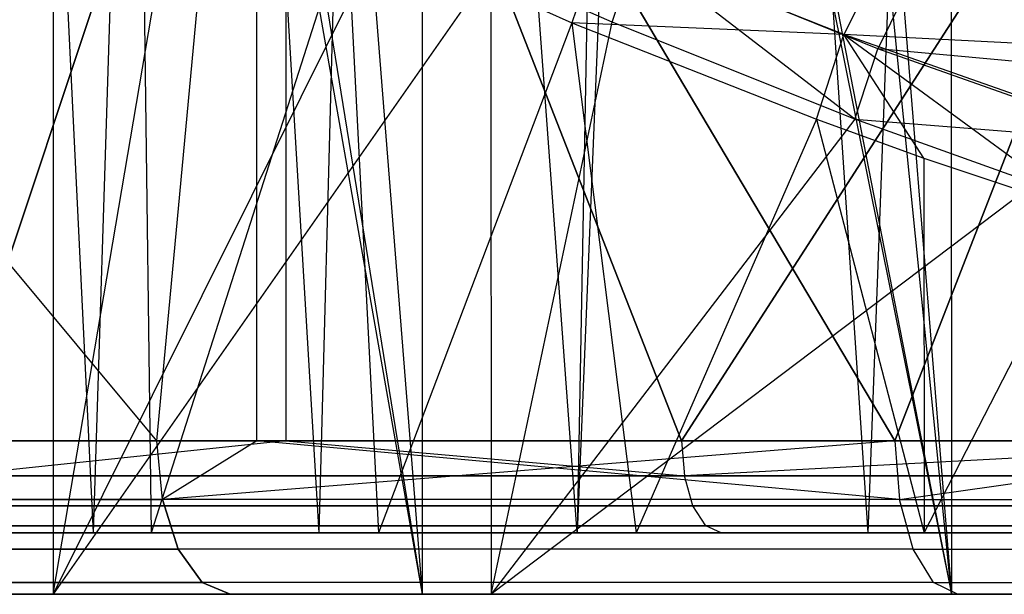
# Model space of a CAD drawing. Extents: x 0.01 to 2.77, y 0.07 to 2.63.
# Tile 8 of 39: x 0.72 to 0.84, y 0.07 to 0.14. Entities that reach past the tile are written whole.
import ezdxf

# ---------------------------------------------------------------- set-up
doc = ezdxf.new("R2010")
doc.units = 0
doc.header["$MEASUREMENT"] = 0
doc.layers.get('0').update_dxf_attribs({"color": 13, "linetype": 'CONTINUOUS'})

# ---------------------------------------------------------------- blocks, each defined once
blk = doc.blocks.new('AVA_LED_PM_STL')
at = {"color": 0}
for p, q in [((0.83804, 0.43663, 1.43073), (0.8246, 0.07568, 1.42053)), ((0.83804, 0.43663, 1.43073), (0.8246, 0.07568, 1.42053)), ((0.83529, 0.43402, 1.41883), (0.83531, 0.0678, 1.41884)), ((0.83529, 0.43402, 1.41883), (0.83531, 0.0678, 1.41884)), ((0.80152, 0.4232, 1.40164), (0.78735, 0.07568, 1.38908)), ((0.80152, 0.4232, 1.40164), (0.78735, 0.07568, 1.38908)), ((0.80152, 0.4232, 1.40164), (0.8246, 0.07568, 1.42053)), ((0.80152, 0.4232, 1.40164), (0.8246, 0.07568, 1.42053)), ((0.80665, 0.4232, 1.39567), (0.83531, 0.0678, 1.41884)), ((0.80665, 0.4232, 1.39567), (0.83531, 0.0678, 1.41884)), ((0.83531, 0.0678, 1.41884), (0.8, 0.4205, 1.38988)), ((0.83531, 0.0678, 1.41884), (0.8, 0.4205, 1.38988)), ((0.79383, 0.42011, 1.39492), (0.78735, 0.07568, 1.38908)), ((0.79383, 0.42011, 1.39492), (0.78735, 0.07568, 1.38908)), ((0.76303, 0.40664, 1.36549), (0.75424, 0.07568, 1.35622)), ((0.76303, 0.40664, 1.36549), (0.75424, 0.07568, 1.35622)), ((0.78735, 0.07568, 1.38908), (0.76303, 0.40664, 1.36549)), ((0.78735, 0.07568, 1.38908), (0.76303, 0.40664, 1.36549)), ((0.76934, 0.40695, 1.36068), (0.83531, 0.0678, 1.41884)), ((0.76934, 0.40695, 1.36068), (0.83531, 0.0678, 1.41884)), ((0.76746, 0.40605, 1.35874), (0.76746, 0.0678, 1.35874)), ((0.76746, 0.40605, 1.35874), (0.76746, 0.0678, 1.35874)), ((0.76746, 0.40605, 1.35874), (0.83531, 0.0678, 1.41884)), ((0.76746, 0.40605, 1.35874), (0.83531, 0.0678, 1.41884)), ((0.73527, 0.39261, 1.33462), (0.72531, 0.07568, 1.32222)), ((0.73527, 0.39261, 1.33462), (0.72531, 0.07568, 1.32222)), ((0.73527, 0.39261, 1.33462), (0.75424, 0.07568, 1.35622)), ((0.73527, 0.39261, 1.33462), (0.75424, 0.07568, 1.35622)), ((0.74173, 0.39283, 1.33007), (0.76746, 0.0678, 1.35874)), ((0.74173, 0.39283, 1.33007), (0.76746, 0.0678, 1.35874)), ((0.71059, 0.37804, 1.3023), (0.72531, 0.07568, 1.32222)), ((0.71059, 0.37804, 1.3023), (0.72531, 0.07568, 1.32222)), ((0.71722, 0.37816, 1.29804), (0.76746, 0.0678, 1.35874)), ((0.71722, 0.37816, 1.29804), (0.76746, 0.0678, 1.35874)), ((0.71335, 0.37559, 1.29243), (0.76746, 0.0678, 1.35874)), ((0.71335, 0.37559, 1.29243), (0.76746, 0.0678, 1.35874)), ((0.73346, 0.08749, 2.60228), (0.61844, 0.22528, 2.53225)), ((0.73346, 0.08749, 2.60228), (0.61844, 0.22528, 2.53225)), ((0.73346, 0.08749, 0.18118), (0.74629, 0.22528, 0.17429)), ((0.73346, 0.08749, 0.18118), (0.74629, 0.22528, 0.17429)), ((0.73346, 0.08749, 2.60228), (0.74629, 0.22528, 2.60917)), ((0.73346, 0.08749, 2.60228), (0.74629, 0.22528, 2.60917)), ((0.74629, 0.08749, 0.17429), (0.74629, 0.22528, 0.17429)), ((0.74629, 0.22528, 0.17429), (0.82805, 0.08749, 0.13435)), ((0.74629, 0.22528, 0.17429), (0.82805, 0.08749, 0.13435)), ((0.74629, 0.08749, 0.17429), (0.74629, 0.22528, 0.17429)), ((0.74629, 0.08749, 2.60917), (0.74629, 0.22528, 2.60917)), ((0.74629, 0.08749, 2.60917), (0.74629, 0.22528, 2.60917)), ((0.82805, 0.08749, 2.64912), (0.74629, 0.22528, 2.60917)), ((0.82805, 0.08749, 2.64912), (0.74629, 0.22528, 2.60917)), ((0.8817, 0.22528, 0.11165), (0.82805, 0.08749, 0.13435)), ((0.8817, 0.22528, 0.11165), (0.82805, 0.08749, 0.13435)), ((0.82805, 0.08749, 2.64912), (0.8817, 0.22528, 2.67182)), ((0.82805, 0.08749, 2.64912), (0.8817, 0.22528, 2.67182)), ((0.74998, 0.21741, 2.60221), (0.70669, 0.08749, 2.57826)), ((0.74998, 0.21741, 2.60221), (0.70669, 0.08749, 2.57826)), ((0.70669, 0.08749, 0.20521), (0.74998, 0.21741, 0.18125)), ((0.70669, 0.08749, 0.20521), (0.74998, 0.21741, 0.18125)), ((0.8007, 0.08749, 2.62777), (0.74998, 0.21741, 2.60221)), ((0.74998, 0.21741, 2.60221), (0.74998, 0.08749, 2.60221)), ((0.74998, 0.21741, 2.60221), (0.74998, 0.08749, 2.60221)), ((0.8007, 0.08749, 2.62777), (0.74998, 0.21741, 2.60221)), ((0.74998, 0.21741, 0.18125), (0.8007, 0.08749, 0.15569)), ((0.74998, 0.21741, 0.18125), (0.8007, 0.08749, 0.15569)), ((0.74998, 0.21741, 0.18125), (0.74998, 0.08749, 0.18125)), ((0.74998, 0.21741, 0.18125), (0.74998, 0.08749, 0.18125)), ((0.8007, 0.08749, 2.62777), (0.88461, 0.21741, 2.6645)), ((0.8007, 0.08749, 2.62777), (0.88461, 0.21741, 2.6645)), ((0.88461, 0.21741, 0.11896), (0.8007, 0.08749, 0.15569)), ((0.88461, 0.21741, 0.11896), (0.8007, 0.08749, 0.15569)), ((0.72015, 0.17815, 0.85136), (0.72016, 0.0678, 0.85135)), ((0.72015, 0.17815, 0.85136), (0.72016, 0.0678, 0.85135)), ((0.72016, 0.0678, 0.85135), (0.73719, 0.16791, 0.82901)), ((0.72016, 0.0678, 0.85135), (0.73719, 0.16791, 0.82901)), ((0.73154, 0.16765, 0.82348), (0.73275, 0.07568, 0.82199)), ((0.73154, 0.16765, 0.82348), (0.73275, 0.07568, 0.82199)), ((0.7632, 0.15421, 0.79927), (0.72016, 0.0678, 0.85135)), ((0.7632, 0.15421, 0.79927), (0.72016, 0.0678, 0.85135)), ((0.75781, 0.15404, 0.79351), (0.73275, 0.07568, 0.82199)), ((0.75781, 0.15404, 0.79351), (0.73275, 0.07568, 0.82199)), ((0.75781, 0.15404, 0.79351), (0.76187, 0.07568, 0.78926)), ((0.75781, 0.15404, 0.79351), (0.76187, 0.07568, 0.78926)), ((0.75781, 0.15404, 0.79351), (0.78666, 0.14105, 0.76509)), ((0.75781, 0.15404, 0.79351), (0.78666, 0.14105, 0.76509)), ((0.79035, 0.15201, 0.76365), (0.78666, 0.14105, 0.76509)), ((0.79035, 0.15201, 0.76365), (0.78666, 0.14105, 0.76509)), ((0.82154, 0.13953, 0.73718), (0.79035, 0.15201, 0.76365)), ((0.82154, 0.13953, 0.73718), (0.79035, 0.15201, 0.76365)), ((0.79181, 0.14113, 0.77105), (0.79489, 0.15026, 0.76985)), ((0.79181, 0.14113, 0.77105), (0.79489, 0.15026, 0.76985)), ((0.82295, 0.12868, 0.74435), (0.79489, 0.15026, 0.76985)), ((0.82295, 0.12868, 0.74435), (0.79489, 0.15026, 0.76985)), ((0.82588, 0.13773, 0.7435), (0.79489, 0.15026, 0.76985)), ((0.82588, 0.13773, 0.7435), (0.79489, 0.15026, 0.76985)), ((0.82658, 0.14975, 0.73837), (0.82154, 0.13953, 0.73718)), ((0.82658, 0.14975, 0.73837), (0.82154, 0.13953, 0.73718)), ((0.77629, 0.148, 0.78586), (0.72016, 0.0678, 0.85135)), ((0.77629, 0.148, 0.78586), (0.72016, 0.0678, 0.85135)), ((0.79181, 0.14113, 0.77105), (0.77629, 0.148, 0.78586)), ((0.77629, 0.148, 0.78586), (0.7763, 0.0678, 0.78584)), ((0.77629, 0.148, 0.78586), (0.7763, 0.0678, 0.78584)), ((0.79181, 0.14113, 0.77105), (0.77629, 0.148, 0.78586)), ((0.83007, 0.14624, 0.74449), (0.82588, 0.13773, 0.7435)), ((0.83007, 0.14624, 0.74449), (0.82588, 0.13773, 0.7435)), ((0.78666, 0.14105, 0.76509), (0.76187, 0.07568, 0.78926)), ((0.78666, 0.14105, 0.76509), (0.76187, 0.07568, 0.78926)), ((0.7763, 0.0678, 0.78584), (0.79181, 0.14113, 0.77105)), ((0.7763, 0.0678, 0.78584), (0.79181, 0.14113, 0.77105)), ((0.78666, 0.14105, 0.76509), (0.7949, 0.07568, 0.75767)), ((0.78666, 0.14105, 0.76509), (0.7949, 0.07568, 0.75767)), ((0.78666, 0.14105, 0.76509), (0.81803, 0.12868, 0.73821)), ((0.82154, 0.13953, 0.73718), (0.78666, 0.14105, 0.76509)), ((0.78666, 0.14105, 0.76509), (0.81803, 0.12868, 0.73821)), ((0.82154, 0.13953, 0.73718), (0.78666, 0.14105, 0.76509)), ((0.82295, 0.12868, 0.74435), (0.79181, 0.14113, 0.77105)), ((0.82295, 0.12868, 0.74435), (0.79181, 0.14113, 0.77105)), ((0.81803, 0.12868, 0.73821), (0.82154, 0.13953, 0.73718)), ((0.81803, 0.12868, 0.73821), (0.82154, 0.13953, 0.73718)), ((0.8318, 0.12372, 0.72748), (0.82154, 0.13953, 0.73718)), ((0.82154, 0.13953, 0.73718), (0.85284, 0.11663, 0.71217)), ((0.8318, 0.12372, 0.72748), (0.82154, 0.13953, 0.73718)), ((0.86078, 0.13754, 0.7131), (0.82154, 0.13953, 0.73718)), ((0.86078, 0.13754, 0.7131), (0.82154, 0.13953, 0.73718)), ((0.85614, 0.12739, 0.71152), (0.82154, 0.13953, 0.73718)), ((0.85614, 0.12739, 0.71152), (0.82154, 0.13953, 0.73718)), ((0.82154, 0.13953, 0.73718), (0.85284, 0.11663, 0.71217)), ((0.82295, 0.12868, 0.74435), (0.82588, 0.13773, 0.7435)), ((0.82295, 0.12868, 0.74435), (0.82588, 0.13773, 0.7435)), ((0.85937, 0.12584, 0.71859), (0.82588, 0.13773, 0.7435)), ((0.86324, 0.1343, 0.7199), (0.82588, 0.13773, 0.7435)), ((0.85937, 0.12584, 0.71859), (0.82588, 0.13773, 0.7435)), ((0.86324, 0.1343, 0.7199), (0.82588, 0.13773, 0.7435)), ((0.82295, 0.12868, 0.74435), (0.7763, 0.0678, 0.78584)), ((0.82295, 0.12868, 0.74435), (0.7763, 0.0678, 0.78584)), ((0.81803, 0.12868, 0.73821), (0.7949, 0.07568, 0.75767)), ((0.81803, 0.12868, 0.73821), (0.7949, 0.07568, 0.75767)), ((0.81803, 0.12868, 0.73821), (0.83182, 0.07568, 0.72747)), ((0.81803, 0.12868, 0.73821), (0.83182, 0.07568, 0.72747)), ((0.81803, 0.12868, 0.73821), (0.8318, 0.12372, 0.72748)), ((0.81803, 0.12868, 0.73821), (0.8318, 0.12372, 0.72748)), ((0.84598, 0.12044, 0.72675), (0.82295, 0.12868, 0.74435)), ((0.82295, 0.12868, 0.74435), (0.85937, 0.12584, 0.71859)), ((0.84598, 0.12044, 0.72675), (0.82295, 0.12868, 0.74435)), ((0.82295, 0.12868, 0.74435), (0.85937, 0.12584, 0.71859)), ((0.8318, 0.12372, 0.72748), (0.83182, 0.07568, 0.72747)), ((0.8318, 0.12372, 0.72748), (0.83182, 0.07568, 0.72747)), ((0.8318, 0.12372, 0.72748), (0.85284, 0.11663, 0.71217)), ((0.8318, 0.12372, 0.72748), (0.85284, 0.11663, 0.71217)), ((0.84598, 0.12044, 0.72675), (0.7763, 0.0678, 0.78584)), ((0.84598, 0.12044, 0.72675), (0.7763, 0.0678, 0.78584)), ((0.83182, 0.07568, 0.72747), (0.85284, 0.11663, 0.71217)), ((0.83182, 0.07568, 0.72747), (0.85284, 0.11663, 0.71217)), ((0.73346, 0.08749, 0.18118), (0.64272, 0.08749, 0.23513)), ((0.64272, 0.08749, 2.54834), (0.73346, 0.08749, 2.60228)), ((0.73346, 0.08749, 0.18118), (0.64272, 0.08749, 0.23513)), ((0.64272, 0.08749, 2.54834), (0.73346, 0.08749, 2.60228)), ((0.74998, 0.08749, 0.18125), (0.70669, 0.08749, 0.20521)), ((0.70669, 0.08749, 2.57826), (0.74998, 0.08749, 2.60221)), ((0.70669, 0.08749, 2.57826), (0.74998, 0.08749, 2.60221)), ((0.74998, 0.08749, 0.18125), (0.70669, 0.08749, 0.20521)), ((0.74998, 0.08749, 0.18125), (0.70714, 0.08297, 0.20599)), ((0.74998, 0.08749, 0.18125), (0.70714, 0.08297, 0.20599)), ((0.74998, 0.08749, 2.60221), (0.70714, 0.08297, 2.57748)), ((0.74998, 0.08749, 2.60221), (0.70714, 0.08297, 2.57748)), ((0.74629, 0.08749, 0.17429), (0.73346, 0.08749, 0.18118)), ((0.73346, 0.08749, 2.60228), (0.74629, 0.08749, 2.60917)), ((0.74629, 0.08749, 0.17429), (0.73346, 0.08749, 0.18118)), ((0.73417, 0.07995, 0.1825), (0.73346, 0.08749, 0.18118)), ((0.73417, 0.07995, 0.1825), (0.73346, 0.08749, 0.18118)), ((0.73417, 0.07995, 2.60096), (0.73346, 0.08749, 2.60228)), ((0.73346, 0.08749, 2.60228), (0.74629, 0.08749, 2.60917)), ((0.73417, 0.07995, 2.60096), (0.73346, 0.08749, 2.60228)), ((0.74629, 0.08749, 0.17429), (0.73417, 0.07995, 0.1825)), ((0.74629, 0.08749, 0.17429), (0.73417, 0.07995, 0.1825)), ((0.82805, 0.08749, 2.64912), (0.73417, 0.07995, 2.60096)), ((0.82805, 0.08749, 2.64912), (0.73417, 0.07995, 2.60096)), ((0.74629, 0.08749, 2.60917), (0.73417, 0.07995, 2.60096)), ((0.74629, 0.08749, 2.60917), (0.73417, 0.07995, 2.60096)), ((0.82805, 0.08749, 0.13435), (0.74629, 0.08749, 0.17429)), ((0.74629, 0.08749, 2.60917), (0.82805, 0.08749, 2.64912)), ((0.82805, 0.08749, 0.13435), (0.74629, 0.08749, 0.17429)), ((0.82867, 0.07995, 0.13571), (0.74629, 0.08749, 0.17429)), ((0.82867, 0.07995, 0.13571), (0.74629, 0.08749, 0.17429)), ((0.74629, 0.08749, 2.60917), (0.82805, 0.08749, 2.64912)), ((0.8007, 0.08749, 0.15569), (0.74998, 0.08749, 0.18125)), ((0.74998, 0.08749, 0.18125), (0.80109, 0.08297, 0.1565)), ((0.74998, 0.08749, 0.18125), (0.80109, 0.08297, 0.1565)), ((0.74998, 0.08749, 2.60221), (0.80109, 0.08297, 2.62696)), ((0.74998, 0.08749, 2.60221), (0.8007, 0.08749, 2.62777)), ((0.74998, 0.08749, 2.60221), (0.80109, 0.08297, 2.62696)), ((0.74998, 0.08749, 2.60221), (0.8007, 0.08749, 2.62777)), ((0.8007, 0.08749, 0.15569), (0.74998, 0.08749, 0.18125)), ((0.88461, 0.08749, 0.11896), (0.8007, 0.08749, 0.15569)), ((0.8007, 0.08749, 0.15569), (0.80109, 0.08297, 0.1565)), ((0.8007, 0.08749, 0.15569), (0.80109, 0.08297, 0.1565)), ((0.8007, 0.08749, 2.62777), (0.80109, 0.08297, 2.62696)), ((0.8007, 0.08749, 2.62777), (0.80109, 0.08297, 2.62696)), ((0.8007, 0.08749, 2.62777), (0.88461, 0.08749, 2.6645)), ((0.8007, 0.08749, 2.62777), (0.88461, 0.08749, 2.6645)), ((0.88461, 0.08749, 0.11896), (0.8007, 0.08749, 0.15569)), ((0.88461, 0.08749, 0.11896), (0.80109, 0.08297, 0.1565)), ((0.88461, 0.08749, 0.11896), (0.80109, 0.08297, 0.1565)), ((0.88461, 0.08749, 2.6645), (0.80109, 0.08297, 2.62696)), ((0.88461, 0.08749, 2.6645), (0.80109, 0.08297, 2.62696)), ((0.8817, 0.08749, 0.11165), (0.82805, 0.08749, 0.13435)), ((0.82805, 0.08749, 2.64912), (0.8817, 0.08749, 2.67182)), ((0.82805, 0.08749, 2.64912), (0.8817, 0.08749, 2.67182)), ((0.82805, 0.08749, 2.64912), (0.82867, 0.07995, 2.64775)), ((0.82805, 0.08749, 0.13435), (0.82867, 0.07995, 0.13571)), ((0.82805, 0.08749, 0.13435), (0.82867, 0.07995, 0.13571)), ((0.8817, 0.08749, 0.11165), (0.82805, 0.08749, 0.13435)), ((0.82805, 0.08749, 2.64912), (0.82867, 0.07995, 2.64775)), ((0.82867, 0.07995, 2.64775), (0.8817, 0.08749, 2.67182)), ((0.82867, 0.07995, 0.13571), (0.8817, 0.08749, 0.11165)), ((0.82867, 0.07995, 0.13571), (0.8817, 0.08749, 0.11165)), ((0.82867, 0.07995, 2.64775), (0.8817, 0.08749, 2.67182)), ((0.70714, 0.08297, 0.20599), (0.80109, 0.08297, 0.1565)), ((0.80109, 0.08297, 2.62696), (0.70714, 0.08297, 2.57748)), ((0.80109, 0.08297, 2.62696), (0.70714, 0.08297, 2.57748)), ((0.70714, 0.08297, 0.20599), (0.80109, 0.08297, 0.1565)), ((0.80109, 0.08297, 0.1565), (0.89858, 0.08297, 0.11445)), ((0.89858, 0.08297, 2.66902), (0.80109, 0.08297, 2.62696)), ((0.80219, 0.07914, 2.62465), (0.80109, 0.08297, 2.62696)), ((0.89858, 0.08297, 2.66902), (0.80109, 0.08297, 2.62696)), ((0.80219, 0.07914, 2.62465), (0.80109, 0.08297, 2.62696)), ((0.80219, 0.07914, 0.15881), (0.80109, 0.08297, 0.1565)), ((0.80219, 0.07914, 0.15881), (0.80109, 0.08297, 0.1565)), ((0.80109, 0.08297, 0.1565), (0.89858, 0.08297, 0.11445)), ((0.64354, 0.07995, 0.23638), (0.73417, 0.07995, 0.1825)), ((0.64354, 0.07995, 0.23638), (0.73417, 0.07995, 0.1825)), ((0.73417, 0.07995, 2.60096), (0.64354, 0.07995, 2.54708)), ((0.73417, 0.07995, 2.60096), (0.64354, 0.07995, 2.54708)), ((0.82867, 0.07995, 2.64775), (0.73417, 0.07995, 2.60096)), ((0.73417, 0.07995, 2.60096), (0.73621, 0.07357, 2.59722)), ((0.82867, 0.07995, 0.13571), (0.73417, 0.07995, 0.1825)), ((0.82867, 0.07995, 0.13571), (0.73417, 0.07995, 0.1825)), ((0.73621, 0.07357, 0.18625), (0.73417, 0.07995, 0.1825)), ((0.73621, 0.07357, 0.18625), (0.73417, 0.07995, 0.1825)), ((0.73417, 0.07995, 2.60096), (0.73621, 0.07357, 2.59722)), ((0.82867, 0.07995, 2.64775), (0.73417, 0.07995, 2.60096)), ((0.83041, 0.07357, 2.64386), (0.82867, 0.07995, 2.64775)), ((0.83041, 0.07357, 0.13961), (0.82867, 0.07995, 0.13571)), ((0.82867, 0.07995, 0.13571), (0.92647, 0.07995, 0.0963)), ((0.82867, 0.07995, 0.13571), (0.92647, 0.07995, 0.0963)), ((0.83041, 0.07357, 0.13961), (0.82867, 0.07995, 0.13571)), ((0.82867, 0.07995, 2.64775), (0.92647, 0.07995, 2.68717)), ((0.82867, 0.07995, 2.64775), (0.92647, 0.07995, 2.68717)), ((0.83041, 0.07357, 2.64386), (0.82867, 0.07995, 2.64775)), ((0.80219, 0.07914, 2.62465), (0.70842, 0.07914, 2.57526)), ((0.70842, 0.07914, 0.20821), (0.80219, 0.07914, 0.15881)), ((0.80219, 0.07914, 2.62465), (0.70842, 0.07914, 2.57526)), ((0.70842, 0.07914, 0.20821), (0.80219, 0.07914, 0.15881)), ((0.89951, 0.07914, 2.66663), (0.80219, 0.07914, 2.62465)), ((0.80219, 0.07914, 0.15881), (0.89951, 0.07914, 0.11684)), ((0.80384, 0.07658, 2.62119), (0.80219, 0.07914, 2.62465)), ((0.89951, 0.07914, 2.66663), (0.80219, 0.07914, 2.62465)), ((0.80384, 0.07658, 2.62119), (0.80219, 0.07914, 2.62465)), ((0.80384, 0.07658, 0.16227), (0.80219, 0.07914, 0.15881)), ((0.80384, 0.07658, 0.16227), (0.80219, 0.07914, 0.15881)), ((0.80219, 0.07914, 0.15881), (0.89951, 0.07914, 0.11684)), ((0.80384, 0.07658, 2.62119), (0.71034, 0.07658, 2.57194)), ((0.71034, 0.07658, 0.21152), (0.80384, 0.07658, 0.16227)), ((0.80384, 0.07658, 2.62119), (0.71034, 0.07658, 2.57194)), ((0.71034, 0.07658, 0.21152), (0.80384, 0.07658, 0.16227)), ((0.90089, 0.07658, 2.66305), (0.80384, 0.07658, 2.62119)), ((0.80384, 0.07658, 0.16227), (0.90089, 0.07658, 0.12041)), ((0.80579, 0.07568, 2.61712), (0.80384, 0.07658, 2.62119)), ((0.90089, 0.07658, 2.66305), (0.80384, 0.07658, 2.62119)), ((0.80579, 0.07568, 2.61712), (0.80384, 0.07658, 2.62119)), ((0.80579, 0.07568, 0.16635), (0.80384, 0.07658, 0.16227)), ((0.80579, 0.07568, 0.16635), (0.80384, 0.07658, 0.16227)), ((0.80384, 0.07658, 0.16227), (0.90089, 0.07658, 0.12041)), ((0.70053, 0.07568, 1.28732), (0.72531, 0.07568, 1.32222)), ((0.70053, 0.07568, 1.28732), (0.72531, 0.07568, 1.32222)), ((0.73275, 0.07568, 0.82199), (0.70752, 0.07568, 0.85568)), ((0.73275, 0.07568, 0.82199), (0.70752, 0.07568, 0.85568)), ((0.80579, 0.07568, 0.16635), (0.7126, 0.07568, 0.21544)), ((0.7126, 0.07568, 2.56803), (0.80579, 0.07568, 2.61712)), ((0.7126, 0.07568, 2.56803), (0.80579, 0.07568, 2.61712)), ((0.80579, 0.07568, 0.16635), (0.7126, 0.07568, 0.21544)), ((0.72531, 0.07568, 1.32222), (0.75424, 0.07568, 1.35622)), ((0.72531, 0.07568, 1.32222), (0.75424, 0.07568, 1.35622)), ((0.76187, 0.07568, 0.78926), (0.73275, 0.07568, 0.82199)), ((0.76187, 0.07568, 0.78926), (0.73275, 0.07568, 0.82199)), ((0.75424, 0.07568, 1.35622), (0.78735, 0.07568, 1.38908)), ((0.75424, 0.07568, 1.35622), (0.78735, 0.07568, 1.38908)), ((0.7949, 0.07568, 0.75767), (0.76187, 0.07568, 0.78926)), ((0.7949, 0.07568, 0.75767), (0.76187, 0.07568, 0.78926)), ((0.78735, 0.07568, 1.38908), (0.8246, 0.07568, 1.42053)), ((0.78735, 0.07568, 1.38908), (0.8246, 0.07568, 1.42053)), ((0.83182, 0.07568, 0.72747), (0.7949, 0.07568, 0.75767)), ((0.83182, 0.07568, 0.72747), (0.7949, 0.07568, 0.75767)), ((0.90251, 0.07568, 0.12463), (0.80579, 0.07568, 0.16635)), ((0.80579, 0.07568, 2.61712), (0.90251, 0.07568, 2.65884)), ((0.80579, 0.07568, 2.61712), (0.90251, 0.07568, 2.65884)), ((0.90251, 0.07568, 0.12463), (0.80579, 0.07568, 0.16635)), ((0.8246, 0.07568, 1.42053), (0.86591, 0.07568, 1.45028)), ((0.8246, 0.07568, 1.42053), (0.86591, 0.07568, 1.45028)), ((0.87258, 0.07568, 0.69888), (0.83182, 0.07568, 0.72747)), ((0.87258, 0.07568, 0.69888), (0.83182, 0.07568, 0.72747)), ((0.64586, 0.07357, 0.23997), (0.73621, 0.07357, 0.18625)), ((0.64586, 0.07357, 0.23997), (0.73621, 0.07357, 0.18625)), ((0.73621, 0.07357, 2.59722), (0.64586, 0.07357, 2.5435)), ((0.73621, 0.07357, 2.59722), (0.64586, 0.07357, 2.5435)), ((0.83041, 0.07357, 2.64386), (0.73621, 0.07357, 2.59722)), ((0.73621, 0.07357, 2.59722), (0.73926, 0.0693, 2.5916)), ((0.83041, 0.07357, 2.64386), (0.73621, 0.07357, 2.59722)), ((0.83041, 0.07357, 0.13961), (0.73621, 0.07357, 0.18625)), ((0.83041, 0.07357, 0.13961), (0.73621, 0.07357, 0.18625)), ((0.73926, 0.0693, 0.19186), (0.73621, 0.07357, 0.18625)), ((0.73926, 0.0693, 0.19186), (0.73621, 0.07357, 0.18625)), ((0.73621, 0.07357, 2.59722), (0.73926, 0.0693, 2.5916)), ((0.83303, 0.0693, 2.63803), (0.83041, 0.07357, 2.64386)), ((0.83303, 0.0693, 0.14543), (0.83041, 0.07357, 0.13961)), ((0.83041, 0.07357, 0.13961), (0.92791, 0.07357, 0.10031)), ((0.83041, 0.07357, 0.13961), (0.92791, 0.07357, 0.10031)), ((0.83303, 0.0693, 0.14543), (0.83041, 0.07357, 0.13961)), ((0.83041, 0.07357, 2.64386), (0.92791, 0.07357, 2.68315)), ((0.83041, 0.07357, 2.64386), (0.92791, 0.07357, 2.68315)), ((0.83303, 0.0693, 2.63803), (0.83041, 0.07357, 2.64386)), ((0.64933, 0.0693, 0.24533), (0.73926, 0.0693, 0.19186)), ((0.64933, 0.0693, 0.24533), (0.73926, 0.0693, 0.19186)), ((0.73926, 0.0693, 2.5916), (0.64933, 0.0693, 2.53814)), ((0.73926, 0.0693, 2.5916), (0.64933, 0.0693, 2.53814)), ((0.83303, 0.0693, 2.63803), (0.73926, 0.0693, 2.5916)), ((0.73926, 0.0693, 2.5916), (0.74286, 0.0678, 2.58499)), ((0.83303, 0.0693, 2.63803), (0.73926, 0.0693, 2.5916)), ((0.83303, 0.0693, 0.14543), (0.73926, 0.0693, 0.19186)), ((0.83303, 0.0693, 0.14543), (0.73926, 0.0693, 0.19186)), ((0.74286, 0.0678, 0.19848), (0.73926, 0.0693, 0.19186)), ((0.74286, 0.0678, 0.19848), (0.73926, 0.0693, 0.19186)), ((0.73926, 0.0693, 2.5916), (0.74286, 0.0678, 2.58499)), ((0.83611, 0.0678, 2.63116), (0.83303, 0.0693, 2.63803)), ((0.83611, 0.0678, 0.15231), (0.83303, 0.0693, 0.14543)), ((0.83303, 0.0693, 0.14543), (0.93007, 0.0693, 0.10632)), ((0.83303, 0.0693, 0.14543), (0.93007, 0.0693, 0.10632)), ((0.83611, 0.0678, 0.15231), (0.83303, 0.0693, 0.14543)), ((0.83303, 0.0693, 2.63803), (0.93007, 0.0693, 2.67714)), ((0.83303, 0.0693, 2.63803), (0.93007, 0.0693, 2.67714)), ((0.83611, 0.0678, 2.63116), (0.83303, 0.0693, 2.63803)), ((0.74286, 0.0678, 2.58499), (0.65342, 0.0678, 2.53182)), ((0.65342, 0.0678, 0.25165), (0.74286, 0.0678, 0.19848)), ((0.65342, 0.0678, 0.25165), (0.74286, 0.0678, 0.19848)), ((0.74286, 0.0678, 2.58499), (0.65342, 0.0678, 2.53182)), ((0.67881, 0.0678, 0.92182), (0.72016, 0.0678, 0.85135)), ((0.67881, 0.0678, 0.92182), (0.72016, 0.0678, 0.85135)), ((0.76746, 0.0678, 1.35874), (0.71335, 0.0678, 1.29244)), ((0.76746, 0.0678, 1.35874), (0.71335, 0.0678, 1.29244)), ((0.72016, 0.0678, 0.85135), (0.7763, 0.0678, 0.78584)), ((0.72016, 0.0678, 0.85135), (0.7763, 0.0678, 0.78584)), ((0.83611, 0.0678, 2.63116), (0.74286, 0.0678, 2.58499)), ((0.74286, 0.0678, 0.19848), (0.83611, 0.0678, 0.15231)), ((0.83611, 0.0678, 2.63116), (0.74286, 0.0678, 2.58499)), ((0.74286, 0.0678, 0.19848), (0.83611, 0.0678, 0.15231)), ((0.83531, 0.0678, 1.41884), (0.76746, 0.0678, 1.35874)), ((0.83531, 0.0678, 1.41884), (0.76746, 0.0678, 1.35874)), ((0.7763, 0.0678, 0.78584), (0.84599, 0.0678, 0.72674)), ((0.7763, 0.0678, 0.78584), (0.84599, 0.0678, 0.72674)), ((0.91541, 0.0678, 1.4714), (0.83531, 0.0678, 1.41884)), ((0.91541, 0.0678, 1.4714), (0.83531, 0.0678, 1.41884)), ((0.93261, 0.0678, 2.67005), (0.83611, 0.0678, 2.63116)), ((0.83611, 0.0678, 0.15231), (0.93261, 0.0678, 0.11341)), ((0.83611, 0.0678, 0.15231), (0.93261, 0.0678, 0.11341)), ((0.93261, 0.0678, 2.67005), (0.83611, 0.0678, 2.63116))]:
    blk.add_line(p, q, dxfattribs=at)

msp = doc.modelspace()

# ---------------------------------------------------------------- block references
at = {"color": 250}
msp.add_blockref('AVA_LED_PM_STL', (0, 0), dxfattribs=at)

doc.saveas('drawing.dxf')
